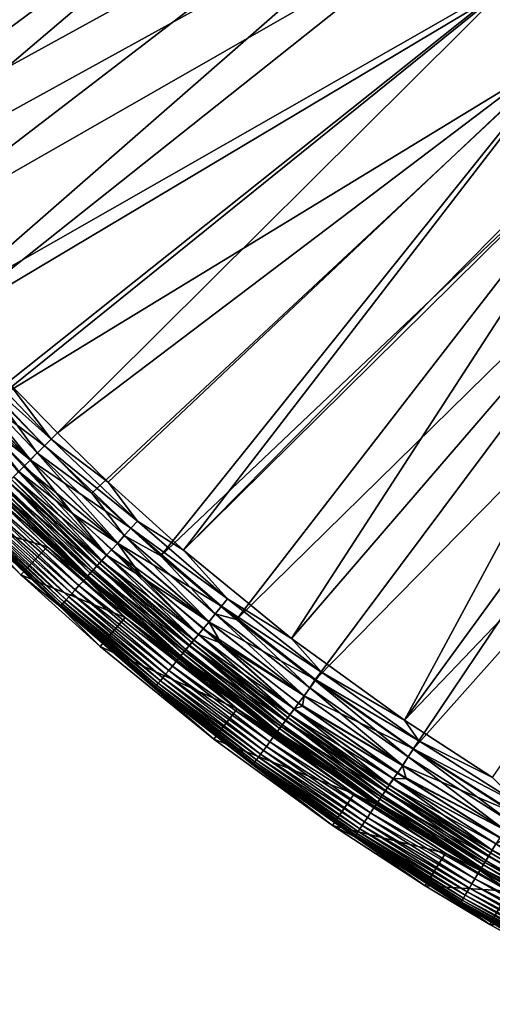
# Model space of a CAD drawing. Header units: metres. Extents: x -900 to 900, y -400 to 400.
# Tile 4 of 243: x -837 to -800, y -379 to -302. Entities that reach past the tile are written whole.
import ezdxf

# ---------------------------------------------------------------- set-up
doc = ezdxf.new("R2010")
doc.units = ezdxf.units.M

msp = doc.modelspace()

# ---------------------------------------------------------------- linework, layer by layer
at = {"layer": 'top'}
for points in [[(-815.884094, -277.801331, -29.861549), (-861.217468, -300.325409, -0.803848), (-856.742371, -307.198944, -0.803848)], [(-811.974487, -283.371185, -29.856339), (-815.884094, -277.801331, -29.861549), (-856.742371, -307.198944, -0.803848)], [(-817.13324, -278.603821, -32.459595), (-859.015991, -306.518616, -3.399924), (-864.016663, -298.623444, -3.399924)], [(-817.13324, -278.603821, -32.459595), (-813.175964, -284.231598, -32.454315), (-859.015991, -306.518616, -3.399924)], [(-811.974487, -283.371185, -29.856339), (-856.742371, -307.198944, -0.803848), (-850.350159, -316.009277, -0.803848)], [(-805.601135, -291.356323, -29.846647), (-811.974487, -283.371185, -29.856339), (-850.350159, -316.009277, -0.803848)], [(-813.175964, -284.231598, -32.454315), (-853.609985, -314.191132, -3.399924), (-859.015991, -306.518616, -3.399924)], [(-813.175964, -284.231598, -32.454315), (-808.948486, -289.659393, -32.44804), (-853.609985, -314.191132, -3.399924)], [(-808.948486, -289.659393, -32.44804), (-848.878296, -320.303436, -3.399924), (-853.609985, -314.191132, -3.399924)], [(-808.948486, -289.659393, -32.44804), (-804.460876, -294.874146, -32.440762), (-848.878296, -320.303436, -3.399924)], [(-805.601135, -291.356323, -29.846647), (-850.350159, -316.009277, -0.803848), (-843.461121, -324.436737, -0.803848)], [(-798.662537, -298.844513, -29.834656), (-805.601135, -291.356323, -29.846647), (-843.461121, -324.436737, -0.803848)], [(-804.460876, -294.874146, -32.440762), (-843.902405, -326.218597, -3.399924), (-848.878296, -320.303436, -3.399924)], [(-804.460876, -294.874146, -32.440762), (-799.723877, -299.863464, -32.432468), (-843.902405, -326.218597, -3.399924)], [(-843.461121, -324.436737, -0.803848), (-838.135071, -330.326935, -0.803848), (-798.662537, -298.844513, -29.834656)], [(-838.135071, -330.326935, -0.803848), (-834.288086, -334.288086, -0.803848), (-798.662537, -298.844513, -29.834656)], [(-798.662537, -298.844513, -29.834656), (-834.288086, -334.288086, -0.803848), (-793.727417, -303.555023, -29.825321)], [(-799.723877, -299.863464, -32.432468), (-839.006836, -331.593506, -3.399924), (-843.902405, -326.218597, -3.399924)], [(-799.723877, -299.863464, -32.432468), (-794.748962, -304.61557, -32.423145), (-839.006836, -331.593506, -3.399924)], [(-834.288086, -334.288086, -0.803848), (-830.326965, -338.135101, -0.803848), (-793.727417, -303.555023, -29.825321)], [(-793.727417, -303.555023, -29.825321), (-830.326965, -338.135101, -0.803848), (-824.436707, -343.46109, -0.803848)], [(-824.436707, -343.46109, -0.803848), (-789.056396, -307.612732, -29.81592), (-793.727417, -303.555023, -29.825321)], [(-794.748962, -304.61557, -32.423145), (-831.593506, -339.006805, -3.399924), (-839.006836, -331.593506, -3.399924)], [(-831.593506, -339.006805, -3.399924), (-794.748962, -304.61557, -32.423145), (-826.218567, -343.902435, -3.399924)], [(-794.748962, -304.61557, -32.423145), (-789.547852, -309.118988, -32.412781), (-826.218567, -343.902435, -3.399924)], [(-788.569824, -308.014862, -29.814909), (-789.056396, -307.612732, -29.81592), (-824.436707, -343.46109, -0.803848)], [(-816.009277, -350.350189, -0.803848), (-788.569824, -308.014862, -29.814909), (-824.436707, -343.46109, -0.803848)], [(-783.200378, -312.214813, -29.8034), (-788.569824, -308.014862, -29.814909), (-816.009277, -350.350189, -0.803848)], [(-826.218567, -343.902435, -3.399924), (-789.547852, -309.118988, -32.412781), (-820.303406, -348.878296, -3.399924)], [(-789.547852, -309.118988, -32.412781), (-784.133118, -313.363251, -32.401356), (-820.303406, -348.878296, -3.399924)], [(-807.198975, -356.74234, -0.803848), (-783.200378, -312.214813, -29.8034), (-816.009277, -350.350189, -0.803848)], [(-807.198975, -356.74234, -0.803848), (-777.629517, -316.145782, -29.79077), (-783.200378, -312.214813, -29.8034)], [(-820.303406, -348.878296, -3.399924), (-784.133118, -313.363251, -32.401356), (-814.191162, -353.609955, -3.399924)], [(-784.133118, -313.363251, -32.401356), (-778.5177, -317.338135, -32.388844), (-814.191162, -353.609955, -3.399924)], [(-771.867798, -319.798737, -29.776999), (-777.629517, -316.145782, -29.79077), (-807.198975, -356.74234, -0.803848)], [(-814.191162, -353.609955, -3.399924), (-778.5177, -317.338135, -32.388844), (-806.518616, -359.015991, -3.399924)], [(-778.5177, -317.338135, -32.388844), (-772.715027, -321.034332, -32.375225), (-806.518616, -359.015991, -3.399924)], [(-800.325439, -361.217438, -0.803848), (-771.867798, -319.798737, -29.776999), (-807.198975, -356.74234, -0.803848)], [(-806.518616, -359.015991, -3.399924), (-772.715027, -321.034332, -32.375225), (-798.623413, -364.016693, -3.399924)], [(-834.785828, -334.785828, -0.456723), (-841.196167, -328.050934, -0.456723), (-841.746826, -328.550018, -0.204445)], [(-834.785828, -334.785828, -0.456723), (-838.135071, -330.326935, -0.803848), (-841.196167, -328.050934, -0.456723)], [(-841.746826, -328.550018, -0.204445), (-842.903259, -329.588715), (-835.31134, -335.31134, -0.204445)], [(-836.406616, -336.406586, -3), (-842.900269, -329.586029, -3), (-842.322021, -329.071381, -3.101714)], [(-835.860291, -335.860291, -3.101714), (-836.406616, -336.406586, -3), (-842.322021, -329.071381, -3.101714)], [(-842.322021, -329.071381, -3.101714), (-839.006836, -331.593506, -3.399924), (-835.860291, -335.860291, -3.101714)], [(-835.31134, -335.31134, -0.204445), (-834.785828, -334.785828, -0.456723), (-841.746826, -328.550018, -0.204445)], [(-842.900269, -329.586029, -3), (-836.406616, -336.406586, -3), (-843.432739, -330.068634, -3)], [(-842.903259, -329.588715), (-840.601807, -333.103455), (-836.409424, -336.409424)], [(-842.903259, -329.588715), (-836.409424, -336.409424), (-835.31134, -335.31134, -0.204445)], [(-843.432739, -330.068634, -3), (-836.406616, -336.406586, -3), (-836.914734, -336.914734, -3)], [(-843.432739, -330.068634, -3), (-836.914734, -336.914734, -3), (-837.323425, -337.323425, -3.056892)], [(-834.785828, -334.785828, -0.456723), (-834.288086, -334.288086, -0.803848), (-838.135071, -330.326935, -0.803848)], [(-839.006836, -331.593506, -3.399924), (-831.593506, -339.006805, -3.399924), (-835.860291, -335.860291, -3.101714)], [(-833.103455, -340.601837), (-840.601807, -333.103455), (-837.316223, -337.316193, -0.028766)], [(-840.601807, -333.103455), (-833.103455, -340.601837), (-836.409424, -336.409424)], [(-830.326965, -338.135101, -0.803848), (-834.288086, -334.288086, -0.803848), (-834.785828, -334.785828, -0.456723)], [(-835.31134, -335.31134, -0.204445), (-836.409424, -336.409424), (-828.550049, -341.746826, -0.204445)], [(-828.050903, -341.196198, -0.456723), (-834.785828, -334.785828, -0.456723), (-835.31134, -335.31134, -0.204445)], [(-828.550049, -341.746826, -0.204445), (-828.050903, -341.196198, -0.456723), (-835.31134, -335.31134, -0.204445)], [(-828.050903, -341.196198, -0.456723), (-830.326965, -338.135101, -0.803848), (-834.785828, -334.785828, -0.456723)], [(-829.58606, -342.900299, -3), (-836.406616, -336.406586, -3), (-835.860291, -335.860291, -3.101714)], [(-829.071411, -342.322021, -3.101714), (-829.58606, -342.900299, -3), (-835.860291, -335.860291, -3.101714)], [(-835.860291, -335.860291, -3.101714), (-831.593506, -339.006805, -3.399924), (-829.071411, -342.322021, -3.101714)], [(-836.914734, -336.914734, -3), (-830.460999, -343.855133, -3.056892), (-837.323425, -337.323425, -3.056892)], [(-836.406616, -336.406586, -3), (-829.58606, -342.900299, -3), (-836.914734, -336.914734, -3)], [(-836.914734, -336.914734, -3), (-829.58606, -342.900299, -3), (-830.068665, -343.432739, -3)], [(-836.914734, -336.914734, -3), (-830.068665, -343.432739, -3), (-830.460999, -343.855133, -3.056892)], [(-836.409424, -336.409424), (-833.103455, -340.601837), (-829.588745, -342.903259)], [(-836.409424, -336.409424), (-829.588745, -342.903259), (-828.550049, -341.746826, -0.204445)], [(-837.316223, -337.316193, -0.028766), (-837.725769, -337.725739, -0.114353), (-830.454163, -343.847565, -0.028766)], [(-837.323425, -337.323425, -3.056892), (-830.835999, -344.268829, -3.22474), (-837.718201, -337.718231, -3.22474)], [(-837.323425, -337.323425, -3.056892), (-830.460999, -343.855133, -3.056892), (-830.835999, -344.268829, -3.22474)], [(-830.454163, -343.847565, -0.028766), (-833.103455, -340.601837), (-837.316223, -337.316193, -0.028766)], [(-838.400757, -338.400757, -3.865118), (-831.733459, -345.258972, -4.312942), (-838.663208, -338.663177, -4.312942)], [(-838.128296, -338.128326, -0.255695), (-838.519287, -338.519287, -0.451727), (-831.225464, -344.698517, -0.255695)], [(-838.081787, -338.081818, -3.497899), (-831.484192, -344.983978, -3.865118), (-838.400757, -338.400757, -3.865118)], [(-838.400757, -338.400757, -3.865118), (-831.484192, -344.983978, -3.865118), (-831.733459, -345.258972, -4.312942)], [(-837.725769, -337.725739, -0.114353), (-838.128296, -338.128326, -0.255695), (-830.84314, -344.276703, -0.114353)], [(-838.128296, -338.128326, -0.255695), (-831.225464, -344.698517, -0.255695), (-830.84314, -344.276703, -0.114353)], [(-831.181274, -344.64978, -3.497899), (-838.081787, -338.081818, -3.497899), (-837.904846, -337.904816, -3.348771)], [(-831.484192, -344.983978, -3.865118), (-838.081787, -338.081818, -3.497899), (-831.181274, -344.64978, -3.497899)], [(-831.013184, -344.464325, -3.348771), (-837.904846, -337.904816, -3.348771), (-837.718201, -337.718231, -3.22474)], [(-831.181274, -344.64978, -3.497899), (-837.904846, -337.904816, -3.348771), (-831.013184, -344.464325, -3.348771)], [(-837.725769, -337.725739, -0.114353), (-830.84314, -344.276703, -0.114353), (-830.454163, -343.847565, -0.028766)], [(-837.718201, -337.718231, -3.22474), (-830.835999, -344.268829, -3.22474), (-831.013184, -344.464325, -3.348771)], [(-824.436707, -343.46109, -0.803848), (-830.326965, -338.135101, -0.803848), (-828.050903, -341.196198, -0.456723)], [(-839.204651, -339.20462, -35), (-835.09845, -343.192505, -35), (-841.32605, -341.326019, -35)], [(-838.894348, -338.894348, -0.70103), (-839.250061, -339.250092, -1.000777), (-831.953003, -345.50119, -0.70103)], [(-839.025391, -339.025421, -5.959025), (-832.073242, -345.64447, -5.959025), (-839.204651, -339.20462, -35)], [(-832.073242, -345.64447, -5.959025), (-835.09845, -343.192505, -35), (-839.204651, -339.20462, -35)], [(-832.073242, -345.64447, -5.959025), (-839.025391, -339.025421, -5.959025), (-838.981628, -338.981628, -5.381563)], [(-832.035889, -345.592621, -5.381563), (-838.981628, -338.981628, -5.381563), (-838.859497, -338.859497, -4.82471)], [(-832.073242, -345.64447, -5.959025), (-838.981628, -338.981628, -5.381563), (-832.035889, -345.592621, -5.381563)], [(-838.519287, -338.519287, -0.451727), (-838.894348, -338.894348, -0.70103), (-831.596802, -345.108215, -0.451727)], [(-838.894348, -338.894348, -0.70103), (-831.953003, -345.50119, -0.70103), (-831.596802, -345.108215, -0.451727)], [(-831.919922, -345.464661, -4.82471), (-838.859497, -338.859497, -4.82471), (-838.663208, -338.663177, -4.312942)], [(-832.035889, -345.592621, -5.381563), (-838.859497, -338.859497, -4.82471), (-831.919922, -345.464661, -4.82471)], [(-838.663208, -338.663177, -4.312942), (-831.733459, -345.258972, -4.312942), (-831.919922, -345.464661, -4.82471)], [(-838.519287, -338.519287, -0.451727), (-831.596802, -345.108215, -0.451727), (-831.225464, -344.698517, -0.255695)], [(-831.593506, -339.006805, -3.399924), (-826.218567, -343.902435, -3.399924), (-829.071411, -342.322021, -3.101714)], [(-839.891174, -339.891144, -1.738888), (-840.170349, -340.17038, -2.170691), (-832.899719, -346.545654, -1.738888)], [(-839.583374, -339.583405, -1.34779), (-839.891174, -339.891144, -1.738888), (-832.607422, -346.223175, -1.34779)], [(-839.891174, -339.891144, -1.738888), (-832.899719, -346.545654, -1.738888), (-832.607422, -346.223175, -1.34779)], [(-839.250061, -339.250092, -1.000777), (-839.583374, -339.583405, -1.34779), (-832.290894, -345.873932, -1.000777)], [(-839.583374, -339.583405, -1.34779), (-832.607422, -346.223175, -1.34779), (-832.290894, -345.873932, -1.000777)], [(-839.250061, -339.250092, -1.000777), (-832.290894, -345.873932, -1.000777), (-831.953003, -345.50119, -0.70103)], [(-833.60498, -347.3237, -3.139467), (-840.633728, -340.633698, -3.139467), (-840.813232, -340.813232, -3.667668)], [(-840.41864, -340.41864, -2.639013), (-840.633728, -340.633698, -3.139467), (-833.400757, -347.098389, -2.639013)], [(-833.400757, -347.098389, -2.639013), (-840.633728, -340.633698, -3.139467), (-833.60498, -347.3237, -3.139467)], [(-840.170349, -340.17038, -2.170691), (-840.41864, -340.41864, -2.639013), (-833.164917, -346.838226, -2.170691)], [(-840.41864, -340.41864, -2.639013), (-833.400757, -347.098389, -2.639013), (-833.164917, -346.838226, -2.170691)], [(-840.170349, -340.17038, -2.170691), (-833.164917, -346.838226, -2.170691), (-832.899719, -346.545654, -1.738888)], [(-827.66687, -345.55365), (-833.103455, -340.601837), (-830.454163, -343.847565, -0.028766)], [(-833.103455, -340.601837), (-827.66687, -345.55365), (-829.588745, -342.903259)], [(-841.146729, -341.146759, -5.947641), (-841.32605, -341.326019, -35), (-837.157227, -345.374695, -35)], [(-841.32605, -341.326019, -35), (-835.09845, -343.192505, -35), (-837.157227, -345.374695, -35)], [(-834.069519, -347.836212, -5.365363), (-841.122803, -341.122803, -5.365363), (-841.146729, -341.146759, -5.947641)], [(-834.069519, -347.836212, -5.365363), (-841.146729, -341.146759, -5.947641), (-834.087891, -347.86734, -5.947641)], [(-834.087891, -347.86734, -5.947641), (-841.146729, -341.146759, -5.947641), (-837.157227, -345.374695, -35)], [(-841.122803, -341.122803, -5.365363), (-834.008667, -347.769043, -4.786941), (-841.058716, -341.058716, -4.786941)], [(-834.008667, -347.769043, -4.786941), (-841.122803, -341.122803, -5.365363), (-834.069519, -347.836212, -5.365363)], [(-833.9104, -347.660645, -4.218875), (-840.955261, -340.955261, -4.218875), (-841.058716, -341.058716, -4.786941)], [(-841.058716, -341.058716, -4.786941), (-834.008667, -347.769043, -4.786941), (-833.9104, -347.660645, -4.218875)], [(-833.775513, -347.511841, -3.667668), (-840.813232, -340.813232, -3.667668), (-840.955261, -340.955261, -4.218875)], [(-833.775513, -347.511841, -3.667668), (-840.955261, -340.955261, -4.218875), (-833.9104, -347.660645, -4.218875)], [(-833.60498, -347.3237, -3.139467), (-840.813232, -340.813232, -3.667668), (-833.775513, -347.511841, -3.667668)], [(-821.008362, -347.268372, -0.456723), (-828.050903, -341.196198, -0.456723), (-828.550049, -341.746826, -0.204445)], [(-821.008362, -347.268372, -0.456723), (-824.436707, -343.46109, -0.803848), (-828.050903, -341.196198, -0.456723)], [(-828.550049, -341.746826, -0.204445), (-829.588745, -342.903259), (-821.479858, -347.842804, -0.204445)], [(-821.479858, -347.842804, -0.204445), (-821.008362, -347.268372, -0.456723), (-828.550049, -341.746826, -0.204445)], [(-829.58606, -342.900299, -3), (-822.455078, -349.051483, -3), (-830.068665, -343.432739, -3)], [(-829.588745, -342.903259), (-827.66687, -345.55365), (-822.457642, -349.054596)], [(-829.588745, -342.903259), (-822.457642, -349.054596), (-821.479858, -347.842804, -0.204445)], [(-822.455078, -349.051483, -3), (-829.58606, -342.900299, -3), (-829.071411, -342.322021, -3.101714)], [(-821.972351, -348.442871, -3.101714), (-822.455078, -349.051483, -3), (-829.071411, -342.322021, -3.101714)], [(-829.071411, -342.322021, -3.101714), (-826.218567, -343.902435, -3.399924), (-821.972351, -348.442871, -3.101714)], [(-835.09845, -343.192505, -35), (-828.992554, -348.713623, -35), (-837.157227, -345.374695, -35)], [(-835.09845, -343.192505, -35), (-832.073242, -345.64447, -5.959025), (-828.992554, -348.713623, -35)], [(-830.454163, -343.847565, -0.028766), (-830.84314, -344.276703, -0.114353), (-823.278625, -350.034363, -0.028766)], [(-830.068665, -343.432739, -3), (-823.285156, -350.042267, -3.056892), (-830.460999, -343.855133, -3.056892)], [(-823.278625, -350.034363, -0.028766), (-827.66687, -345.55365), (-830.454163, -343.847565, -0.028766)], [(-830.068665, -343.432739, -3), (-822.455078, -349.051483, -3), (-822.91095, -349.606995, -3)], [(-830.068665, -343.432739, -3), (-822.91095, -349.606995, -3), (-823.285156, -350.042267, -3.056892)], [(-816.009277, -350.350189, -0.803848), (-824.436707, -343.46109, -0.803848), (-821.008362, -347.268372, -0.456723)], [(-830.84314, -344.276703, -0.114353), (-831.225464, -344.698517, -0.255695), (-823.646118, -350.482056, -0.114353)], [(-823.965576, -350.871277, -3.497899), (-831.181274, -344.64978, -3.497899), (-831.013184, -344.464325, -3.348771)], [(-830.835999, -344.268829, -3.22474), (-823.806763, -350.677795, -3.348771), (-831.013184, -344.464325, -3.348771)], [(-831.013184, -344.464325, -3.348771), (-823.806763, -350.677795, -3.348771), (-823.965576, -350.871277, -3.497899)], [(-830.84314, -344.276703, -0.114353), (-823.646118, -350.482056, -0.114353), (-823.278625, -350.034363, -0.028766)], [(-830.460999, -343.855133, -3.056892), (-823.639343, -350.473846, -3.22474), (-830.835999, -344.268829, -3.22474)], [(-830.835999, -344.268829, -3.22474), (-823.639343, -350.473846, -3.22474), (-823.806763, -350.677795, -3.348771)], [(-830.460999, -343.855133, -3.056892), (-823.285156, -350.042267, -3.056892), (-823.639343, -350.473846, -3.22474)], [(-826.218567, -343.902435, -3.399924), (-820.303406, -348.878296, -3.399924), (-821.972351, -348.442871, -3.101714)], [(-834.087891, -347.86734, -5.947641), (-837.157227, -345.374695, -35), (-830.958313, -350.97998, -35)], [(-837.157227, -345.374695, -35), (-828.992554, -348.713623, -35), (-830.958313, -350.97998, -35)], [(-831.596802, -345.108215, -0.451727), (-831.953003, -345.50119, -0.70103), (-824.358093, -351.349487, -0.451727)], [(-831.733459, -345.258972, -4.312942), (-824.66333, -351.721375, -4.82471), (-831.919922, -345.464661, -4.82471)], [(-831.484192, -344.983978, -3.865118), (-824.487183, -351.506775, -4.312942), (-831.733459, -345.258972, -4.312942)], [(-831.733459, -345.258972, -4.312942), (-824.487183, -351.506775, -4.312942), (-824.66333, -351.721375, -4.82471)], [(-831.225464, -344.698517, -0.255695), (-831.596802, -345.108215, -0.451727), (-824.007324, -350.922089, -0.255695)], [(-831.596802, -345.108215, -0.451727), (-824.358093, -351.349487, -0.451727), (-824.007324, -350.922089, -0.255695)], [(-824.251709, -351.21991, -3.865118), (-831.484192, -344.983978, -3.865118), (-831.181274, -344.64978, -3.497899)], [(-824.487183, -351.506775, -4.312942), (-831.484192, -344.983978, -3.865118), (-824.251709, -351.21991, -3.865118)], [(-831.225464, -344.698517, -0.255695), (-824.007324, -350.922089, -0.255695), (-823.646118, -350.482056, -0.114353)], [(-824.251709, -351.21991, -3.865118), (-831.181274, -344.64978, -3.497899), (-823.965576, -350.871277, -3.497899)], [(-832.290894, -345.873932, -1.000777), (-832.607422, -346.223175, -1.34779), (-825.013794, -352.148346, -1.000777)], [(-831.953003, -345.50119, -0.70103), (-832.290894, -345.873932, -1.000777), (-824.69458, -351.75946, -0.70103)], [(-832.290894, -345.873932, -1.000777), (-825.013794, -352.148346, -1.000777), (-824.69458, -351.75946, -0.70103)], [(-824.804626, -351.914398, -5.959025), (-832.073242, -345.64447, -5.959025), (-832.035889, -345.592621, -5.381563)], [(-832.073242, -345.64447, -5.959025), (-824.804626, -351.914398, -5.959025), (-828.992554, -348.713623, -35)], [(-824.772888, -351.854858, -5.381563), (-832.035889, -345.592621, -5.381563), (-831.919922, -345.464661, -4.82471)], [(-824.804626, -351.914398, -5.959025), (-832.035889, -345.592621, -5.381563), (-824.772888, -351.854858, -5.381563)], [(-831.953003, -345.50119, -0.70103), (-824.69458, -351.75946, -0.70103), (-824.358093, -351.349487, -0.451727)], [(-831.919922, -345.464661, -4.82471), (-824.66333, -351.721375, -4.82471), (-824.772888, -351.854858, -5.381563)], [(-821.514099, -350.72348), (-827.66687, -345.55365), (-823.278625, -350.034363, -0.028766)], [(-827.66687, -345.55365), (-821.514099, -350.72348), (-822.457642, -349.054596)], [(-833.164917, -346.838226, -2.170691), (-833.400757, -347.098389, -2.639013), (-825.839478, -353.154327, -2.170691)], [(-832.899719, -346.545654, -1.738888), (-833.164917, -346.838226, -2.170691), (-825.588989, -352.849091, -1.738888)], [(-833.164917, -346.838226, -2.170691), (-825.839478, -353.154327, -2.170691), (-825.588989, -352.849091, -1.738888)], [(-832.607422, -346.223175, -1.34779), (-832.899719, -346.545654, -1.738888), (-825.312805, -352.512665, -1.34779)], [(-832.899719, -346.545654, -1.738888), (-825.588989, -352.849091, -1.738888), (-825.312805, -352.512665, -1.34779)], [(-832.607422, -346.223175, -1.34779), (-825.312805, -352.512665, -1.34779), (-825.013794, -352.148346, -1.000777)], [(-834.008667, -347.769043, -4.786941), (-826.543701, -354.012299, -4.218875), (-833.9104, -347.660645, -4.218875)], [(-826.41626, -353.857056, -3.667668), (-833.775513, -347.511841, -3.667668), (-833.9104, -347.660645, -4.218875)], [(-833.9104, -347.660645, -4.218875), (-826.543701, -354.012299, -4.218875), (-826.41626, -353.857056, -3.667668)], [(-826.255188, -353.660767, -3.139467), (-833.60498, -347.3237, -3.139467), (-833.775513, -347.511841, -3.667668)], [(-826.255188, -353.660767, -3.139467), (-833.775513, -347.511841, -3.667668), (-826.41626, -353.857056, -3.667668)], [(-826.062256, -353.42572, -2.639013), (-833.400757, -347.098389, -2.639013), (-833.60498, -347.3237, -3.139467)], [(-826.062256, -353.42572, -2.639013), (-833.60498, -347.3237, -3.139467), (-826.255188, -353.660767, -3.139467)], [(-825.839478, -353.154327, -2.170691), (-833.400757, -347.098389, -2.639013), (-826.062256, -353.42572, -2.639013)], [(-813.675781, -352.989532, -0.456723), (-821.008362, -347.268372, -0.456723), (-821.479858, -347.842804, -0.204445)], [(-813.675781, -352.989532, -0.456723), (-816.009277, -350.350189, -0.803848), (-821.008362, -347.268372, -0.456723)], [(-826.694031, -354.195435, -5.365363), (-834.069519, -347.836212, -5.365363), (-834.087891, -347.86734, -5.947641)], [(-834.087891, -347.86734, -5.947641), (-826.707825, -354.233459, -5.947641), (-826.694031, -354.195435, -5.365363)], [(-826.707825, -354.233459, -5.947641), (-834.087891, -347.86734, -5.947641), (-822.083923, -358.234589, -35)], [(-822.083923, -358.234589, -35), (-834.087891, -347.86734, -5.947641), (-830.958313, -350.97998, -35)], [(-826.636536, -354.125397, -4.786941), (-834.008667, -347.769043, -4.786941), (-834.069519, -347.836212, -5.365363)], [(-826.636536, -354.125397, -4.786941), (-834.069519, -347.836212, -5.365363), (-826.694031, -354.195435, -5.365363)], [(-826.543701, -354.012299, -4.218875), (-834.008667, -347.769043, -4.786941), (-826.636536, -354.125397, -4.786941)], [(-821.479858, -347.842804, -0.204445), (-822.457642, -349.054596), (-814.11853, -353.586395, -0.204445)], [(-815.030884, -354.845398, -3), (-822.455078, -349.051483, -3), (-821.972351, -348.442871, -3.101714)], [(-814.581055, -354.2099, -3.101714), (-815.030884, -354.845398, -3), (-821.972351, -348.442871, -3.101714)], [(-821.972351, -348.442871, -3.101714), (-820.303406, -348.878296, -3.399924), (-814.581055, -354.2099, -3.101714)], [(-814.11853, -353.586395, -0.204445), (-813.675781, -352.989532, -0.456723), (-821.479858, -347.842804, -0.204445)], [(-828.992554, -348.713623, -35), (-820.252869, -355.858032, -35), (-830.958313, -350.97998, -35)], [(-828.992554, -348.713623, -35), (-824.804626, -351.914398, -5.959025), (-820.252869, -355.858032, -35)], [(-822.455078, -349.051483, -3), (-815.030884, -354.845398, -3), (-822.91095, -349.606995, -3)], [(-822.457642, -349.054596), (-821.514099, -350.72348), (-815.033264, -354.848602)], [(-822.457642, -349.054596), (-815.033264, -354.848602), (-814.11853, -353.586395, -0.204445)], [(-820.303406, -348.878296, -3.399924), (-814.191162, -353.609955, -3.399924), (-814.581055, -354.2099, -3.101714)], [(-822.91095, -349.606995, -3), (-815.813782, -355.871735, -3.056892), (-823.285156, -350.042267, -3.056892)], [(-822.91095, -349.606995, -3), (-815.030884, -354.845398, -3), (-815.458984, -355.422607, -3)], [(-822.91095, -349.606995, -3), (-815.458984, -355.422607, -3), (-815.813782, -355.871735, -3.056892)], [(-823.646118, -350.482056, -0.114353), (-824.007324, -350.922089, -0.255695), (-816.152771, -356.328674, -0.114353)], [(-823.806763, -350.677795, -3.348771), (-816.452759, -356.733093, -3.497899), (-823.965576, -350.871277, -3.497899)], [(-823.639343, -350.473846, -3.22474), (-816.30365, -356.532074, -3.348771), (-823.806763, -350.677795, -3.348771)], [(-823.806763, -350.677795, -3.348771), (-816.30365, -356.532074, -3.348771), (-816.452759, -356.733093, -3.497899)], [(-823.278625, -350.034363, -0.028766), (-823.646118, -350.482056, -0.114353), (-815.807678, -355.863525, -0.028766)], [(-823.646118, -350.482056, -0.114353), (-816.152771, -356.328674, -0.114353), (-815.807678, -355.863525, -0.028766)], [(-823.285156, -350.042267, -3.056892), (-816.146423, -356.32016, -3.22474), (-823.639343, -350.473846, -3.22474)], [(-823.639343, -350.473846, -3.22474), (-816.146423, -356.32016, -3.22474), (-816.30365, -356.532074, -3.348771)], [(-823.285156, -350.042267, -3.056892), (-815.813782, -355.871735, -3.056892), (-816.146423, -356.32016, -3.22474)], [(-815.807678, -355.863525, -0.028766), (-821.514099, -350.72348), (-823.278625, -350.034363, -0.028766)], [(-815.807678, -355.863525, -0.028766), (-815.151062, -355.632111), (-821.514099, -350.72348)], [(-821.514099, -350.72348), (-815.151062, -355.632111), (-815.033264, -354.848602)], [(-807.198975, -356.74234, -0.803848), (-816.009277, -350.350189, -0.803848), (-813.675781, -352.989532, -0.456723)], [(-830.958313, -350.97998, -35), (-820.252869, -355.858032, -35), (-822.083923, -358.234589, -35)], [(-824.358093, -351.349487, -0.451727), (-824.69458, -351.75946, -0.70103), (-816.82135, -357.230011, -0.451727)], [(-824.487183, -351.506775, -4.312942), (-817.107971, -357.616394, -4.82471), (-824.66333, -351.721375, -4.82471)], [(-816.942566, -357.393433, -4.312942), (-824.487183, -351.506775, -4.312942), (-824.251709, -351.21991, -3.865118)], [(-817.107971, -357.616394, -4.82471), (-824.487183, -351.506775, -4.312942), (-816.942566, -357.393433, -4.312942)], [(-824.007324, -350.922089, -0.255695), (-824.358093, -351.349487, -0.451727), (-816.491943, -356.785919, -0.255695)], [(-824.358093, -351.349487, -0.451727), (-816.82135, -357.230011, -0.451727), (-816.491943, -356.785919, -0.255695)], [(-816.721436, -357.095337, -3.865118), (-824.251709, -351.21991, -3.865118), (-823.965576, -350.871277, -3.497899)], [(-816.942566, -357.393433, -4.312942), (-824.251709, -351.21991, -3.865118), (-816.721436, -357.095337, -3.865118)], [(-824.007324, -350.922089, -0.255695), (-816.491943, -356.785919, -0.255695), (-816.152771, -356.328674, -0.114353)], [(-823.965576, -350.871277, -3.497899), (-816.452759, -356.733093, -3.497899), (-816.721436, -357.095337, -3.865118)], [(-825.013794, -352.148346, -1.000777), (-825.312805, -352.512665, -1.34779), (-817.437012, -358.060028, -1.000777)], [(-824.69458, -351.75946, -0.70103), (-825.013794, -352.148346, -1.000777), (-817.137329, -357.655975, -0.70103)], [(-825.013794, -352.148346, -1.000777), (-817.437012, -358.060028, -1.000777), (-817.137329, -357.655975, -0.70103)], [(-817.237122, -357.820129, -5.959025), (-824.804626, -351.914398, -5.959025), (-824.772888, -351.854858, -5.381563)], [(-824.804626, -351.914398, -5.959025), (-817.237122, -357.820129, -5.959025), (-820.252869, -355.858032, -35)], [(-824.66333, -351.721375, -4.82471), (-817.210876, -357.755096, -5.381563), (-824.772888, -351.854858, -5.381563)], [(-824.772888, -351.854858, -5.381563), (-817.210876, -357.755096, -5.381563), (-817.237122, -357.820129, -5.959025)], [(-824.69458, -351.75946, -0.70103), (-817.137329, -357.655975, -0.70103), (-816.82135, -357.230011, -0.451727)], [(-824.66333, -351.721375, -4.82471), (-817.107971, -357.616394, -4.82471), (-817.210876, -357.755096, -5.381563)], [(-825.588989, -352.849091, -1.738888), (-825.839478, -353.154327, -2.170691), (-817.977173, -358.788147, -1.738888)], [(-825.312805, -352.512665, -1.34779), (-825.588989, -352.849091, -1.738888), (-817.717834, -358.438599, -1.34779)], [(-825.588989, -352.849091, -1.738888), (-817.977173, -358.788147, -1.738888), (-817.717834, -358.438599, -1.34779)], [(-825.312805, -352.512665, -1.34779), (-817.717834, -358.438599, -1.34779), (-817.437012, -358.060028, -1.000777)], [(-806.070984, -358.346863, -0.456723), (-813.675781, -352.989532, -0.456723), (-814.11853, -353.586395, -0.204445)], [(-806.070984, -358.346863, -0.456723), (-807.198975, -356.74234, -0.803848), (-813.675781, -352.989532, -0.456723)], [(-818.602783, -359.631531, -3.139467), (-826.255188, -353.660767, -3.139467), (-826.41626, -353.857056, -3.667668)], [(-818.42157, -359.387268, -2.639013), (-826.062256, -353.42572, -2.639013), (-826.255188, -353.660767, -3.139467)], [(-818.42157, -359.387268, -2.639013), (-826.255188, -353.660767, -3.139467), (-818.602783, -359.631531, -3.139467)], [(-818.212402, -359.105286, -2.170691), (-825.839478, -353.154327, -2.170691), (-826.062256, -353.42572, -2.639013)], [(-818.212402, -359.105286, -2.170691), (-826.062256, -353.42572, -2.639013), (-818.42157, -359.387268, -2.639013)], [(-817.977173, -358.788147, -1.738888), (-825.839478, -353.154327, -2.170691), (-818.212402, -359.105286, -2.170691)], [(-814.11853, -353.586395, -0.204445), (-815.033264, -354.848602), (-806.483887, -358.964722, -0.204445)], [(-814.581055, -354.2099, -3.101714), (-814.191162, -353.609955, -3.399924), (-806.915283, -359.610168, -3.101714)], [(-814.191162, -353.609955, -3.399924), (-806.518616, -359.015991, -3.399924), (-806.915283, -359.610168, -3.101714)], [(-806.483887, -358.964722, -0.204445), (-806.070984, -358.346863, -0.456723), (-814.11853, -353.586395, -0.204445)], [(-826.707825, -354.233459, -5.947641), (-819.014832, -360.187073, -5.365363), (-826.694031, -354.195435, -5.365363)], [(-826.707825, -354.233459, -5.947641), (-819.024231, -360.229767, -5.947641), (-819.014832, -360.187073, -5.365363)], [(-812.806152, -364.965729, -35), (-819.024231, -360.229767, -5.947641), (-826.707825, -354.233459, -5.947641)], [(-812.806152, -364.965729, -35), (-826.707825, -354.233459, -5.947641), (-822.083923, -358.234589, -35)], [(-818.960876, -360.114258, -4.786941), (-826.636536, -354.125397, -4.786941), (-826.694031, -354.195435, -5.365363)], [(-826.694031, -354.195435, -5.365363), (-819.014832, -360.187073, -5.365363), (-818.960876, -360.114258, -4.786941)], [(-818.873718, -359.996765, -4.218875), (-826.543701, -354.012299, -4.218875), (-826.636536, -354.125397, -4.786941)], [(-818.873718, -359.996765, -4.218875), (-826.636536, -354.125397, -4.786941), (-818.960876, -360.114258, -4.786941)], [(-826.543701, -354.012299, -4.218875), (-818.754028, -359.835449, -3.667668), (-826.41626, -353.857056, -3.667668)], [(-818.754028, -359.835449, -3.667668), (-826.543701, -354.012299, -4.218875), (-818.873718, -359.996765, -4.218875)], [(-826.41626, -353.857056, -3.667668), (-818.754028, -359.835449, -3.667668), (-818.602783, -359.631531, -3.139467)], [(-807.33136, -360.268036, -3), (-815.030884, -354.845398, -3), (-814.581055, -354.2099, -3.101714)], [(-806.915283, -359.610168, -3.101714), (-807.33136, -360.268036, -3), (-814.581055, -354.2099, -3.101714)], [(-815.030884, -354.845398, -3), (-807.33136, -360.268036, -3), (-815.458984, -355.422607, -3)], [(-815.033264, -354.848602), (-815.151062, -355.632111), (-807.333557, -360.271362)], [(-815.033264, -354.848602), (-807.333557, -360.271362), (-806.483887, -358.964722, -0.204445)], [(-820.252869, -355.858032, -35), (-811.116028, -362.487, -35), (-822.083923, -358.234589, -35)], [(-820.252869, -355.858032, -35), (-817.237122, -357.820129, -5.959025), (-809.388916, -363.347443, -5.959025)], [(-820.252869, -355.858032, -35), (-809.388916, -363.347443, -5.959025), (-811.116028, -362.487, -35)], [(-815.807678, -355.863525, -0.028766), (-816.152771, -356.328674, -0.114353), (-808.059326, -361.32196, -0.028766)], [(-815.813782, -355.871735, -3.056892), (-808.375244, -361.794647, -3.22474), (-816.146423, -356.32016, -3.22474)], [(-815.458984, -355.422607, -3), (-807.730591, -360.86554, -3), (-815.813782, -355.871735, -3.056892)], [(-815.813782, -355.871735, -3.056892), (-807.730591, -360.86554, -3), (-808.065002, -361.330475, -3.056892)], [(-808.375244, -361.794647, -3.22474), (-815.813782, -355.871735, -3.056892), (-808.065002, -361.330475, -3.056892)], [(-807.066772, -361.289337), (-815.151062, -355.632111), (-815.807678, -355.863525, -0.028766)], [(-808.059326, -361.32196, -0.028766), (-807.066772, -361.289337), (-815.807678, -355.863525, -0.028766)], [(-815.458984, -355.422607, -3), (-807.33136, -360.268036, -3), (-807.730591, -360.86554, -3)], [(-815.151062, -355.632111), (-807.066772, -361.289337), (-807.333557, -360.271362)], [(-816.491943, -356.785919, -0.255695), (-816.82135, -357.230011, -0.451727), (-808.697449, -362.276825, -0.255695)], [(-816.452759, -356.733093, -3.497899), (-808.91156, -362.597137, -3.865118), (-816.721436, -357.095337, -3.865118)], [(-816.152771, -356.328674, -0.114353), (-816.491943, -356.785919, -0.255695), (-808.381104, -361.803497, -0.114353)], [(-816.491943, -356.785919, -0.255695), (-808.697449, -362.276825, -0.255695), (-808.381104, -361.803497, -0.114353)], [(-816.30365, -356.532074, -3.348771), (-808.660889, -362.222137, -3.497899), (-816.452759, -356.733093, -3.497899)], [(-816.452759, -356.733093, -3.497899), (-808.660889, -362.222137, -3.497899), (-808.91156, -362.597137, -3.865118)], [(-816.146423, -356.32016, -3.22474), (-808.521851, -362.014038, -3.348771), (-816.30365, -356.532074, -3.348771)], [(-816.30365, -356.532074, -3.348771), (-808.521851, -362.014038, -3.348771), (-808.660889, -362.222137, -3.497899)], [(-816.152771, -356.328674, -0.114353), (-808.381104, -361.803497, -0.114353), (-808.059326, -361.32196, -0.028766)], [(-816.146423, -356.32016, -3.22474), (-808.375244, -361.794647, -3.22474), (-808.521851, -362.014038, -3.348771)], [(-800.325439, -361.217438, -0.803848), (-807.198975, -356.74234, -0.803848), (-806.070984, -358.346863, -0.456723)], [(-817.137329, -357.655975, -0.70103), (-817.437012, -358.060028, -1.000777), (-809.299377, -363.17749, -0.70103)], [(-817.107971, -357.616394, -4.82471), (-809.367981, -363.280121, -5.381563), (-817.210876, -357.755096, -5.381563)], [(-816.82135, -357.230011, -0.451727), (-817.137329, -357.655975, -0.70103), (-809.0047, -362.736542, -0.451727)], [(-817.137329, -357.655975, -0.70103), (-809.299377, -363.17749, -0.70103), (-809.0047, -362.736542, -0.451727)], [(-809.272034, -363.136505, -4.82471), (-817.107971, -357.616394, -4.82471), (-816.942566, -357.393433, -4.312942)], [(-809.367981, -363.280121, -5.381563), (-817.107971, -357.616394, -4.82471), (-809.272034, -363.136505, -4.82471)], [(-809.117737, -362.905701, -4.312942), (-816.942566, -357.393433, -4.312942), (-816.721436, -357.095337, -3.865118)], [(-809.272034, -363.136505, -4.82471), (-816.942566, -357.393433, -4.312942), (-809.117737, -362.905701, -4.312942)], [(-816.82135, -357.230011, -0.451727), (-809.0047, -362.736542, -0.451727), (-808.697449, -362.276825, -0.255695)], [(-816.721436, -357.095337, -3.865118), (-808.91156, -362.597137, -3.865118), (-809.117737, -362.905701, -4.312942)], [(-822.083923, -358.234589, -35), (-811.116028, -362.487, -35), (-812.806152, -364.965729, -35)], [(-817.717834, -358.438599, -1.34779), (-817.977173, -358.788147, -1.738888), (-809.840881, -363.98764, -1.34779)], [(-817.437012, -358.060028, -1.000777), (-817.717834, -358.438599, -1.34779), (-809.578918, -363.595764, -1.000777)], [(-817.717834, -358.438599, -1.34779), (-809.840881, -363.98764, -1.34779), (-809.578918, -363.595764, -1.000777)], [(-817.437012, -358.060028, -1.000777), (-809.578918, -363.595764, -1.000777), (-809.299377, -363.17749, -0.70103)], [(-817.210876, -357.755096, -5.381563), (-809.388916, -363.347443, -5.959025), (-817.237122, -357.820129, -5.959025)], [(-817.210876, -357.755096, -5.381563), (-809.367981, -363.280121, -5.381563), (-809.388916, -363.347443, -5.959025)], [(-798.211548, -363.327484, -0.456723), (-806.070984, -358.346863, -0.456723), (-806.483887, -358.964722, -0.204445)], [(-798.211548, -363.327484, -0.456723), (-800.325439, -361.217438, -0.803848), (-806.070984, -358.346863, -0.456723)], [(-810.302124, -364.677795, -2.170691), (-818.212402, -359.105286, -2.170691), (-818.42157, -359.387268, -2.639013)], [(-810.082703, -364.349487, -1.738888), (-817.977173, -358.788147, -1.738888), (-818.212402, -359.105286, -2.170691)], [(-810.082703, -364.349487, -1.738888), (-818.212402, -359.105286, -2.170691), (-810.302124, -364.677795, -2.170691)], [(-809.840881, -363.98764, -1.34779), (-817.977173, -358.788147, -1.738888), (-810.082703, -364.349487, -1.738888)], [(-806.483887, -358.964722, -0.204445), (-807.333557, -360.271362), (-798.593628, -363.964905, -0.204445)], [(-806.915283, -359.610168, -3.101714), (-806.518616, -359.015991, -3.399924), (-798.992798, -364.630707, -3.101714)], [(-806.518616, -359.015991, -3.399924), (-798.623413, -364.016693, -3.399924), (-798.992798, -364.630707, -3.101714)], [(-798.593628, -363.964905, -0.204445), (-798.211548, -363.327484, -0.456723), (-806.483887, -358.964722, -0.204445)], [(-810.918884, -365.600647, -4.218875), (-818.873718, -359.996765, -4.218875), (-818.960876, -360.114258, -4.786941)], [(-810.807251, -365.433655, -3.667668), (-818.754028, -359.835449, -3.667668), (-818.873718, -359.996765, -4.218875)], [(-810.807251, -365.433655, -3.667668), (-818.873718, -359.996765, -4.218875), (-810.918884, -365.600647, -4.218875)], [(-818.754028, -359.835449, -3.667668), (-810.666199, -365.222565, -3.139467), (-818.602783, -359.631531, -3.139467)], [(-810.666199, -365.222565, -3.139467), (-818.754028, -359.835449, -3.667668), (-810.807251, -365.433655, -3.667668)], [(-810.497192, -364.969696, -2.639013), (-818.42157, -359.387268, -2.639013), (-818.602783, -359.631531, -3.139467)], [(-818.602783, -359.631531, -3.139467), (-810.666199, -365.222565, -3.139467), (-810.497192, -364.969696, -2.639013)], [(-810.302124, -364.677795, -2.170691), (-818.42157, -359.387268, -2.639013), (-810.497192, -364.969696, -2.639013)], [(-799.375, -365.306335, -3), (-807.33136, -360.268036, -3), (-806.915283, -359.610168, -3.101714)], [(-798.992798, -364.630707, -3.101714), (-799.375, -365.306335, -3), (-806.915283, -359.610168, -3.101714)], [(-819.024231, -360.229767, -5.947641), (-811.050537, -365.797638, -5.365363), (-819.014832, -360.187073, -5.365363)], [(-819.024231, -360.229767, -5.947641), (-811.055664, -365.841858, -5.947641), (-811.050537, -365.797638, -5.365363)], [(-811.055664, -365.841858, -5.947641), (-819.024231, -360.229767, -5.947641), (-812.806152, -364.965729, -35)], [(-819.014832, -360.187073, -5.365363), (-811.000183, -365.72229, -4.786941), (-818.960876, -360.114258, -4.786941)], [(-819.014832, -360.187073, -5.365363), (-811.050537, -365.797638, -5.365363), (-811.000183, -365.72229, -4.786941)], [(-818.960876, -360.114258, -4.786941), (-811.000183, -365.72229, -4.786941), (-810.918884, -365.600647, -4.218875)], [(-807.33136, -360.268036, -3), (-799.375, -365.306335, -3), (-807.730591, -360.86554, -3)], [(-807.333557, -360.271362), (-807.066772, -361.289337), (-799.377075, -365.309753)], [(-807.333557, -360.271362), (-799.377075, -365.309753), (-798.593628, -363.964905, -0.204445)], [(-808.059326, -361.32196, -0.028766), (-808.381104, -361.803497, -0.114353), (-800.051514, -366.396606, -0.028766)], [(-800.343872, -366.884247, -3.22474), (-808.375244, -361.794647, -3.22474), (-808.065002, -361.330475, -3.056892)], [(-807.730591, -360.86554, -3), (-799.744446, -365.922699, -3), (-808.065002, -361.330475, -3.056892)], [(-808.065002, -361.330475, -3.056892), (-799.744446, -365.922699, -3), (-800.056763, -366.405396, -3.056892)], [(-800.343872, -366.884247, -3.22474), (-808.065002, -361.330475, -3.056892), (-800.056763, -366.405396, -3.056892)], [(-799.475098, -366.06662), (-807.066772, -361.289337), (-808.059326, -361.32196, -0.028766)], [(-800.051514, -366.396606, -0.028766), (-799.475098, -366.06662), (-808.059326, -361.32196, -0.028766)], [(-807.730591, -360.86554, -3), (-799.375, -365.306335, -3), (-799.744446, -365.922699, -3)], [(-807.066772, -361.289337), (-799.475098, -366.06662), (-799.377075, -365.309753)], [(-808.697449, -362.276825, -0.255695), (-809.0047, -362.736542, -0.451727), (-800.642029, -367.381653, -0.255695)], [(-808.660889, -362.222137, -3.497899), (-800.840149, -367.712097, -3.865118), (-808.91156, -362.597137, -3.865118)], [(-808.381104, -361.803497, -0.114353), (-808.697449, -362.276825, -0.255695), (-800.349304, -366.893372, -0.114353)], [(-808.697449, -362.276825, -0.255695), (-800.642029, -367.381653, -0.255695), (-800.349304, -366.893372, -0.114353)], [(-808.521851, -362.014038, -3.348771), (-800.608215, -367.325226, -3.497899), (-808.660889, -362.222137, -3.497899)], [(-808.660889, -362.222137, -3.497899), (-800.608215, -367.325226, -3.497899), (-800.840149, -367.712097, -3.865118)], [(-808.375244, -361.794647, -3.22474), (-800.479553, -367.110565, -3.348771), (-808.521851, -362.014038, -3.348771)], [(-808.521851, -362.014038, -3.348771), (-800.479553, -367.110565, -3.348771), (-800.608215, -367.325226, -3.497899)], [(-808.381104, -361.803497, -0.114353), (-800.349304, -366.893372, -0.114353), (-800.051514, -366.396606, -0.028766)], [(-800.479553, -367.110565, -3.348771), (-808.375244, -361.794647, -3.22474), (-800.343872, -366.884247, -3.22474)], [(-811.116028, -362.487, -35), (-803.990723, -367.125946, -35), (-812.806152, -364.965729, -35)], [(-809.388916, -363.347443, -5.959025), (-801.278992, -368.483002, -5.959025), (-811.116028, -362.487, -35)], [(-811.116028, -362.487, -35), (-801.278992, -368.483002, -5.959025), (-803.990723, -367.125946, -35)], [(-809.0047, -362.736542, -0.451727), (-809.299377, -363.17749, -0.70103), (-800.926392, -367.855896, -0.451727)], [(-801.173767, -368.268524, -4.82471), (-809.272034, -363.136505, -4.82471), (-809.117737, -362.905701, -4.312942)], [(-808.91156, -362.597137, -3.865118), (-801.031006, -368.030396, -4.312942), (-809.117737, -362.905701, -4.312942)], [(-809.117737, -362.905701, -4.312942), (-801.031006, -368.030396, -4.312942), (-801.173767, -368.268524, -4.82471)], [(-809.0047, -362.736542, -0.451727), (-800.926392, -367.855896, -0.451727), (-800.642029, -367.381653, -0.255695)], [(-808.91156, -362.597137, -3.865118), (-800.840149, -367.712097, -3.865118), (-801.031006, -368.030396, -4.312942)], [(-809.578918, -363.595764, -1.000777), (-809.840881, -363.98764, -1.34779), (-801.457764, -368.742279, -1.000777)], [(-809.299377, -363.17749, -0.70103), (-809.578918, -363.595764, -1.000777), (-801.199097, -368.310791, -0.70103)], [(-809.578918, -363.595764, -1.000777), (-801.457764, -368.742279, -1.000777), (-801.199097, -368.310791, -0.70103)], [(-809.367981, -363.280121, -5.381563), (-801.278992, -368.483002, -5.959025), (-809.388916, -363.347443, -5.959025)], [(-801.262573, -368.416656, -5.381563), (-809.367981, -363.280121, -5.381563), (-809.272034, -363.136505, -4.82471)], [(-801.278992, -368.483002, -5.959025), (-809.367981, -363.280121, -5.381563), (-801.262573, -368.416656, -5.381563)], [(-809.299377, -363.17749, -0.70103), (-801.199097, -368.310791, -0.70103), (-800.926392, -367.855896, -0.451727)], [(-801.262573, -368.416656, -5.381563), (-809.272034, -363.136505, -4.82471), (-801.173767, -368.268524, -4.82471)], [(-801.92395, -369.519836, -1.738888), (-810.082703, -364.349487, -1.738888), (-810.302124, -364.677795, -2.170691)], [(-801.700134, -369.146545, -1.34779), (-809.840881, -363.98764, -1.34779), (-810.082703, -364.349487, -1.738888)], [(-801.700134, -369.146545, -1.34779), (-810.082703, -364.349487, -1.738888), (-801.92395, -369.519836, -1.738888)], [(-801.457764, -368.742279, -1.000777), (-809.840881, -363.98764, -1.34779), (-801.700134, -369.146545, -1.34779)], [(-805.572205, -369.675354, -35), (-811.055664, -365.841858, -5.947641), (-812.806152, -364.965729, -35)], [(-812.806152, -364.965729, -35), (-803.990723, -367.125946, -35), (-805.572205, -369.675354, -35)], [(-802.463867, -370.420471, -3.139467), (-810.666199, -365.222565, -3.139467), (-810.807251, -365.433655, -3.667668)], [(-810.666199, -365.222565, -3.139467), (-802.307495, -370.159637, -2.639013), (-810.497192, -364.969696, -2.639013)], [(-802.307495, -370.159637, -2.639013), (-810.666199, -365.222565, -3.139467), (-802.463867, -370.420471, -3.139467)], [(-802.126953, -369.85849, -2.170691), (-810.302124, -364.677795, -2.170691), (-810.497192, -364.969696, -2.639013)], [(-810.497192, -364.969696, -2.639013), (-802.307495, -370.159637, -2.639013), (-802.126953, -369.85849, -2.170691)], [(-801.92395, -369.519836, -1.738888), (-810.302124, -364.677795, -2.170691), (-802.126953, -369.85849, -2.170691)], [(-811.055664, -365.841858, -5.947641), (-802.819519, -371.013733, -5.365363), (-811.050537, -365.797638, -5.365363)], [(-811.055664, -365.841858, -5.947641), (-802.82135, -371.056213, -5.947641), (-802.819519, -371.013733, -5.365363)], [(-802.82135, -371.056213, -5.947641), (-811.055664, -365.841858, -5.947641), (-800.529419, -372.702332, -35)], [(-811.055664, -365.841858, -5.947641), (-805.572205, -369.675354, -35), (-800.529419, -372.702332, -35)], [(-811.050537, -365.797638, -5.365363), (-802.772949, -370.936005, -4.786941), (-811.000183, -365.72229, -4.786941)], [(-811.050537, -365.797638, -5.365363), (-802.819519, -371.013733, -5.365363), (-802.772949, -370.936005, -4.786941)], [(-811.000183, -365.72229, -4.786941), (-802.697693, -370.810516, -4.218875), (-810.918884, -365.600647, -4.218875)], [(-811.000183, -365.72229, -4.786941), (-802.772949, -370.936005, -4.786941), (-802.697693, -370.810516, -4.218875)], [(-802.594421, -370.638245, -3.667668), (-810.807251, -365.433655, -3.667668), (-810.918884, -365.600647, -4.218875)], [(-810.918884, -365.600647, -4.218875), (-802.697693, -370.810516, -4.218875), (-802.594421, -370.638245, -3.667668)], [(-802.463867, -370.420471, -3.139467), (-810.807251, -365.433655, -3.667668), (-802.594421, -370.638245, -3.667668)], [(-800.349304, -366.893372, -0.114353), (-800.642029, -367.381653, -0.255695), (-792.075378, -371.585205, -0.114353)], [(-792.194824, -371.808533, -3.348771), (-800.479553, -367.110565, -3.348771), (-800.343872, -366.884247, -3.22474)], [(-800.051514, -366.396606, -0.028766), (-800.349304, -366.893372, -0.114353), (-791.802307, -371.074432, -0.028766)], [(-800.349304, -366.893372, -0.114353), (-792.075378, -371.585205, -0.114353), (-791.802307, -371.074432, -0.028766)], [(-792.070374, -371.575836, -3.22474), (-800.343872, -366.884247, -3.22474), (-800.056763, -366.405396, -3.056892)], [(-792.194824, -371.808533, -3.348771), (-800.343872, -366.884247, -3.22474), (-792.070374, -371.575836, -3.22474)], [(-803.990723, -367.125946, -35), (-799.023621, -370.107483, -35), (-805.572205, -369.675354, -35)], [(-801.278992, -368.483002, -5.959025), (-799.023621, -370.107483, -35), (-803.990723, -367.125946, -35)], [(-800.642029, -367.381653, -0.255695), (-800.926392, -367.855896, -0.451727), (-792.343811, -372.08725, -0.255695)], [(-800.608215, -367.325226, -3.497899), (-792.525452, -372.427032, -3.865118), (-800.840149, -367.712097, -3.865118)], [(-800.642029, -367.381653, -0.255695), (-792.343811, -372.08725, -0.255695), (-792.075378, -371.585205, -0.114353)], [(-800.479553, -367.110565, -3.348771), (-792.312805, -372.029266, -3.497899), (-800.608215, -367.325226, -3.497899)], [(-800.608215, -367.325226, -3.497899), (-792.312805, -372.029266, -3.497899), (-792.525452, -372.427032, -3.865118)], [(-792.312805, -372.029266, -3.497899), (-800.479553, -367.110565, -3.348771), (-792.194824, -371.808533, -3.348771)], [(-801.199097, -368.310791, -0.70103), (-801.457764, -368.742279, -1.000777), (-792.854614, -373.042633, -0.70103)], [(-792.92688, -373.214447, -5.959025), (-801.278992, -368.483002, -5.959025), (-801.262573, -368.416656, -5.381563)], [(-792.912781, -373.151489, -5.381563), (-801.262573, -368.416656, -5.381563), (-801.173767, -368.268524, -4.82471)], [(-792.92688, -373.214447, -5.959025), (-801.262573, -368.416656, -5.381563), (-792.912781, -373.151489, -5.381563)], [(-800.926392, -367.855896, -0.451727), (-801.199097, -368.310791, -0.70103), (-792.604492, -372.57489, -0.451727)], [(-801.199097, -368.310791, -0.70103), (-792.854614, -373.042633, -0.70103), (-792.604492, -372.57489, -0.451727)], [(-801.031006, -368.030396, -4.312942), (-792.83136, -372.999176, -4.82471), (-801.173767, -368.268524, -4.82471)], [(-801.173767, -368.268524, -4.82471), (-792.83136, -372.999176, -4.82471), (-792.912781, -373.151489, -5.381563)], [(-800.840149, -367.712097, -3.865118), (-792.700439, -372.754333, -4.312942), (-801.031006, -368.030396, -4.312942)], [(-801.031006, -368.030396, -4.312942), (-792.700439, -372.754333, -4.312942), (-792.83136, -372.999176, -4.82471)], [(-800.926392, -367.855896, -0.451727), (-792.604492, -372.57489, -0.451727), (-792.343811, -372.08725, -0.255695)], [(-800.840149, -367.712097, -3.865118), (-792.525452, -372.427032, -3.865118), (-792.700439, -372.754333, -4.312942)], [(-793.314026, -373.901978, -1.34779), (-801.700134, -369.146545, -1.34779), (-801.92395, -369.519836, -1.738888)], [(-793.091797, -373.486298, -1.000777), (-801.457764, -368.742279, -1.000777), (-801.700134, -369.146545, -1.34779)], [(-793.091797, -373.486298, -1.000777), (-801.700134, -369.146545, -1.34779), (-793.314026, -373.901978, -1.34779)], [(-792.854614, -373.042633, -0.70103), (-801.457764, -368.742279, -1.000777), (-793.091797, -373.486298, -1.000777)], [(-801.278992, -368.483002, -5.959025), (-792.92688, -373.214447, -5.959025), (-799.023621, -370.107483, -35)], [(-805.572205, -369.675354, -35), (-799.023621, -370.107483, -35), (-800.529419, -372.702332, -35)], [(-802.307495, -370.159637, -2.639013), (-793.705383, -374.634033, -2.170691), (-802.126953, -369.85849, -2.170691)], [(-793.519226, -374.285797, -1.738888), (-801.92395, -369.519836, -1.738888), (-802.126953, -369.85849, -2.170691)], [(-802.126953, -369.85849, -2.170691), (-793.705383, -374.634033, -2.170691), (-793.519226, -374.285797, -1.738888)], [(-793.314026, -373.901978, -1.34779), (-801.92395, -369.519836, -1.738888), (-793.519226, -374.285797, -1.738888)], [(-802.697693, -370.810516, -4.218875), (-794.134033, -375.435822, -3.667668), (-802.594421, -370.638245, -3.667668)], [(-794.014343, -375.211884, -3.139467), (-802.463867, -370.420471, -3.139467), (-802.594421, -370.638245, -3.667668)], [(-802.594421, -370.638245, -3.667668), (-794.134033, -375.435822, -3.667668), (-794.014343, -375.211884, -3.139467)], [(-793.870911, -374.943695, -2.639013), (-802.307495, -370.159637, -2.639013), (-802.463867, -370.420471, -3.139467)], [(-793.870911, -374.943695, -2.639013), (-802.463867, -370.420471, -3.139467), (-794.014343, -375.211884, -3.139467)], [(-793.705383, -374.634033, -2.170691), (-802.307495, -370.159637, -2.639013), (-793.870911, -374.943695, -2.639013)], [(-799.023621, -370.107483, -35), (-794.263611, -372.781769, -35), (-800.529419, -372.702332, -35)], [(-802.82135, -371.056213, -5.947641), (-794.340454, -375.821899, -5.365363), (-802.819519, -371.013733, -5.365363)], [(-802.82135, -371.056213, -5.947641), (-794.341064, -375.860199, -5.947641), (-794.340454, -375.821899, -5.365363)], [(-794.341064, -375.860199, -5.947641), (-802.82135, -371.056213, -5.947641), (-788.915894, -378.936615, -35)], [(-788.915894, -378.936615, -35), (-802.82135, -371.056213, -5.947641), (-795.696838, -375.417389, -35)], [(-802.82135, -371.056213, -5.947641), (-800.529419, -372.702332, -35), (-795.696838, -375.417389, -35)], [(-802.819519, -371.013733, -5.365363), (-794.297729, -375.741974, -4.786941), (-802.772949, -370.936005, -4.786941)], [(-802.819519, -371.013733, -5.365363), (-794.340454, -375.821899, -5.365363), (-794.297729, -375.741974, -4.786941)], [(-802.772949, -370.936005, -4.786941), (-794.22876, -375.612946, -4.218875), (-802.697693, -370.810516, -4.218875)], [(-802.772949, -370.936005, -4.786941), (-794.297729, -375.741974, -4.786941), (-794.22876, -375.612946, -4.218875)], [(-802.697693, -370.810516, -4.218875), (-794.22876, -375.612946, -4.218875), (-794.134033, -375.435822, -3.667668)], [(-800.529419, -372.702332, -35), (-794.263611, -372.781769, -35), (-795.696838, -375.417389, -35)]]:
    msp.add_3dface(points, dxfattribs=at)

doc.saveas('drawing.dxf')
